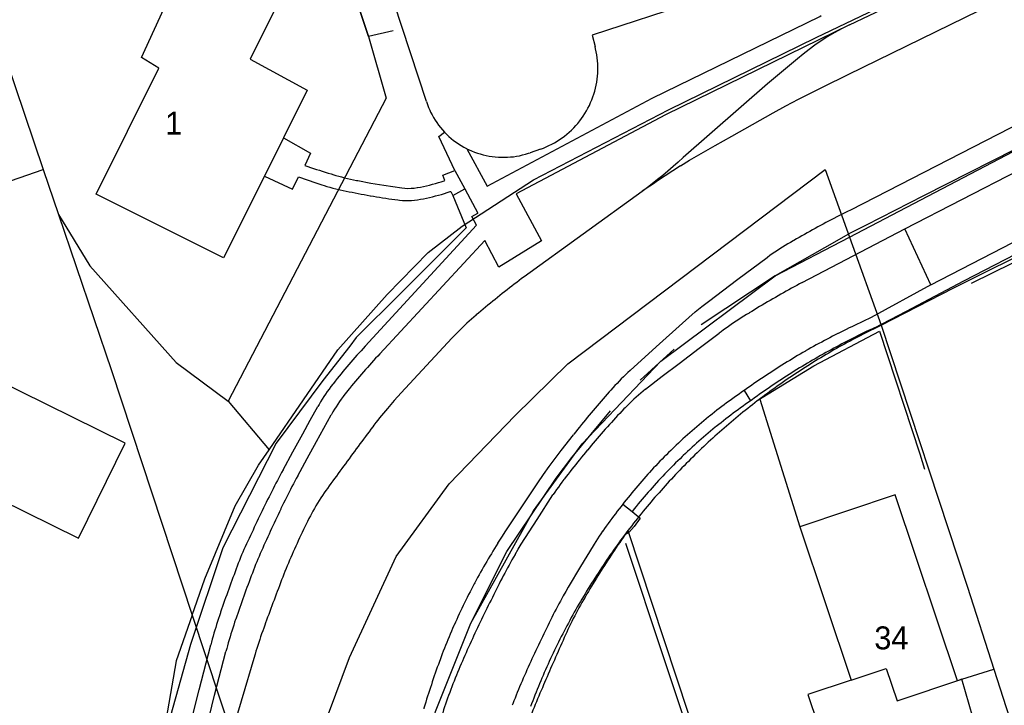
# Model space of a CAD drawing. Extents: x 123992 to 125854, y 449108 to 451911.
# Tile 139 of 175: x 125163 to 125227, y 451133 to 451177. Entities that reach past the tile are written whole.
import ezdxf
from ezdxf.enums import TextEntityAlignment as Align

# ---------------------------------------------------------------- set-up
doc = ezdxf.new("R2010")
doc.units = 0
for name, color, linetype in [('DEFAULT_113', 2, 'CONTINUOUS'), ('DEFAULT_21', 8, 'CONTINUOUS'), ('DEFAULT_22', 8, 'CONTINUOUS'), ('DEFAULT_4', 1, 'CONTINUOUS'), ('DEFAULT_80', 9, 'CONTINUOUS'), ('DEFAULT_99', 9, 'CONTINUOUS')]:
    doc.layers.add(name, color=color, linetype=linetype)

msp = doc.modelspace()

# ---------------------------------------------------------------- linework, layer by layer
at = {"layer": 'DEFAULT_21'}
for points in [[(125216.995, 451163.228), (125233.775, 451171.996), (125267.223, 451189.038), (125297.338, 451204.106), (125323.183, 451216.65), (125341.13, 451224.731), (125344.424, 451226.183), (125352.855, 451227.123), (125356.758, 451222.301)], [(125179.067, 451149.319), (125183.567, 451155.861), (125186.788, 451159.478), (125189.465, 451162.219), (125191.676, 451163.944), (125196.334, 451166.972), (125205.16, 451171.554), (125214.807, 451176.269), (125228.405, 451182.78), (125238.494, 451187.94), (125246.097, 451192.068)], [(125160.007, 451180.327), (125161.679, 451180.845), (125170.833, 451183.797), (125177.124, 451185.756), (125181.898, 451187.343), (125185.559, 451176.331), (125186.725, 451172.312), (125176.384, 451152.514)], [(125149.675, 451162.579), (125164.31, 451167.642)], [(125219.058, 451157.48), (125223.817, 451159.907), (125235.837, 451165.897)], [(125165.303, 451164.716), (125167.353, 451161.353), (125172.996, 451155.024), (125176.384, 451152.514)], [(125222.265, 451000), (125215.831, 451019.698), (125203.322, 451056.625), (125194.447, 451083.3), (125188.371, 451102.404), (125187.363, 451111.133), (125187.228, 451114.134), (125187.842, 451123.68), (125189.948, 451132.216), (125192.243, 451138.002), (125196.339, 451145.337), (125199.521, 451149.718), (125204.674, 451155.122), (125212.144, 451160.694), (125216.995, 451163.228)], [(125217.913, 451156.897), (125219.058, 451157.48)], [(125217.913, 451156.897), (125217.735, 451156.806), (125217.557, 451156.714), (125217.38, 451156.621), (125217.203, 451156.527), (125217.027, 451156.433), (125216.851, 451156.338), (125216.676, 451156.242), (125216.501, 451156.145), (125216.326, 451156.048), (125216.152, 451155.95), (125215.978, 451155.851), (125215.805, 451155.751), (125215.632, 451155.65), (125215.459, 451155.549), (125215.287, 451155.447), (125215.116, 451155.344), (125214.945, 451155.241), (125214.774, 451155.136), (125214.604, 451155.031), (125214.434, 451154.925), (125214.265, 451154.819), (125214.096, 451154.711), (125213.928, 451154.603), (125213.76, 451154.494), (125213.593, 451154.385), (125213.426, 451154.274), (125213.26, 451154.163), (125213.094, 451154.051), (125212.929, 451153.939), (125212.764, 451153.825), (125212.6, 451153.711), (125212.436, 451153.597), (125212.273, 451153.481), (125212.11, 451153.365), (125211.948, 451153.248), (125211.786, 451153.13), (125211.625, 451153.012), (125211.464, 451152.893), (125211.304, 451152.773), (125211.144, 451152.653), (125211.129, 451152.641)], [(125176.384, 451152.514), (125179.067, 451149.319)], [(125211.129, 451152.641), (125210.97, 451152.52), (125210.811, 451152.398), (125210.653, 451152.275), (125210.496, 451152.152), (125210.339, 451152.028), (125210.183, 451151.903), (125210.027, 451151.778), (125209.872, 451151.652), (125209.717, 451151.525), (125209.563, 451151.397), (125209.409, 451151.269), (125209.256, 451151.14), (125209.104, 451151.011), (125208.952, 451150.881), (125208.801, 451150.75), (125208.65, 451150.618), (125208.5, 451150.486), (125208.351, 451150.353), (125208.202, 451150.22), (125208.053, 451150.086), (125207.906, 451149.951), (125207.759, 451149.815), (125207.612, 451149.679), (125207.466, 451149.542), (125207.321, 451149.405), (125207.176, 451149.267), (125207.032, 451149.128), (125206.889, 451148.989), (125206.746, 451148.849), (125206.604, 451148.708), (125206.462, 451148.567), (125206.321, 451148.425), (125206.181, 451148.283), (125206.041, 451148.139), (125205.902, 451147.996), (125205.763, 451147.851), (125205.626, 451147.706), (125205.488, 451147.561), (125205.352, 451147.415), (125205.216, 451147.268), (125205.081, 451147.121), (125204.946, 451146.973), (125204.812, 451146.824), (125204.679, 451146.675), (125204.547, 451146.525), (125204.415, 451146.375), (125204.283, 451146.224), (125204.153, 451146.072), (125204.023, 451145.92), (125203.894, 451145.768), (125203.765, 451145.614), (125203.637, 451145.461), (125203.51, 451145.306), (125203.384, 451145.151), (125203.258, 451144.996), (125203.133, 451144.84), (125203.008, 451144.683), (125202.885, 451144.526), (125202.762, 451144.368), (125202.639, 451144.21), (125202.518, 451144.052)], [(125211.129, 451152.641), (125213.749, 451144.289), (125217.111, 451134.276), (125219.391, 451135.041), (125220.105, 451132.911), (125224.329, 451134.325), (125226.421, 451134.997)], [(125174.042, 451138.515), (125174.871, 451140.887), (125176.842, 451145.67), (125178.379, 451148.318), (125179.067, 451149.319)], [(125202.518, 451144.052), (125202.397, 451143.893), (125202.277, 451143.733), (125202.157, 451143.573), (125202.038, 451143.412), (125201.92, 451143.25), (125201.803, 451143.088), (125201.686, 451142.926), (125201.57, 451142.763), (125201.455, 451142.599), (125201.341, 451142.435), (125201.227, 451142.271), (125201.114, 451142.106), (125201.002, 451141.941), (125200.89, 451141.775), (125200.779, 451141.608), (125200.669, 451141.441), (125200.56, 451141.274), (125200.451, 451141.106), (125200.343, 451140.937), (125200.236, 451140.768), (125200.13, 451140.599), (125200.024, 451140.429), (125199.919, 451140.259), (125199.815, 451140.088), (125199.712, 451139.917), (125199.609, 451139.745), (125199.507, 451139.573), (125199.406, 451139.401), (125199.306, 451139.228), (125199.206, 451139.054), (125199.107, 451138.88), (125199.009, 451138.706), (125198.912, 451138.531), (125198.816, 451138.356), (125198.72, 451138.18), (125198.625, 451138.004), (125198.531, 451137.828), (125198.438, 451137.651), (125198.345, 451137.474), (125198.253, 451137.296), (125198.162, 451137.118), (125198.072, 451136.939), (125197.983, 451136.76), (125197.894, 451136.581), (125197.806, 451136.401), (125197.719, 451136.221), (125197.633, 451136.041), (125197.548, 451135.86), (125197.463, 451135.679), (125197.379, 451135.497), (125197.296, 451135.315), (125197.214, 451135.133), (125197.133, 451134.95), (125197.052, 451134.767), (125196.972, 451134.584), (125196.893, 451134.4), (125196.815, 451134.216), (125196.738, 451134.031), (125196.661, 451133.847), (125196.586, 451133.661), (125196.511, 451133.476), (125196.437, 451133.29), (125196.364, 451133.104), (125196.291, 451132.918), (125196.22, 451132.731), (125196.149, 451132.544)], [(125202.518, 451144.052), (125207.239, 451129.733), (125210.967, 451118.527), (125213.559, 451109.334)], [(125174.042, 451138.515), (125172.997, 451135.523), (125171.958, 451129.494), (125171.351, 451125.341), (125171.372, 451119.346), (125171.398, 451117.808)]]:
    msp.add_lwpolyline(points, dxfattribs=at)
at = {"layer": 'DEFAULT_22'}
for points in [[(125160.007, 451180.327), (125164.31, 451167.642)], [(125164.31, 451167.642), (125165.303, 451164.716)], [(125174.042, 451138.515), (125182.024, 451114.325), (125181.501, 451120.698), (125181.691, 451126.355), (125182.953, 451132.068), (125184.329, 451135.756), (125187.379, 451142.357), (125190.842, 451147.11), (125195.137, 451151.564), (125198.597, 451154.948), (125215.412, 451167.642), (125216.995, 451163.228)], [(125165.303, 451164.716), (125168.768, 451154.5), (125174.042, 451138.515)], [(125216.995, 451163.228), (125219.058, 451157.48)], [(125219.058, 451157.48), (125224.705, 451140.341), (125226.421, 451134.997)], [(125226.421, 451134.997), (125230.247, 451123.081)]]:
    msp.add_lwpolyline(points, dxfattribs=at)
at = {"layer": 'DEFAULT_4'}
for points in [[(125177.229, 451185.431), (125179.536, 451178.282), (125177.829, 451174.864), (125181.562, 451172.827), (125180.005, 451169.709)], [(125178.76, 451167.217), (125176.097, 451161.883), (125167.763, 451166.044), (125171.873, 451174.276), (125170.736, 451174.965), (125172.439, 451178.671), (125170.833, 451183.797)], [(125180.005, 451169.709), (125178.76, 451167.217)], [(125169.669, 451149.751), (125157.677, 451155.662), (125156.541, 451153.358), (125149.909, 451151.127), (125148.03, 451156.711), (125142.336, 451154.795), (125142.589, 451154.043), (125138.684, 451152.73), (125141.741, 451143.643), (125142.473, 451143.889), (125144.134, 451138.952), (125147.25, 451140), (125147.629, 451138.875), (125153.423, 451140.824), (125151.779, 451145.711), (125157.983, 451147.798), (125166.609, 451143.546), (125169.669, 451149.751)], [(125226.344, 451124.256), (125224.468, 451129.845), (125225.541, 451130.205), (125224.329, 451134.325), (125224.057, 451134.234), (125219.979, 451146.381), (125213.749, 451144.289), (125217.111, 451134.276), (125214.271, 451133.323), (125216.198, 451127.583), (125216.006, 451127.53), (125218.041, 451121.469), (125226.344, 451124.256)]]:
    msp.add_lwpolyline(points, dxfattribs=at)
at = {"layer": 'DEFAULT_80'}
for points in [[(125187.181, 451176.701), (125185.559, 451176.331), (125181.99, 451187.065)], [(125253.424, 451181.997), (125248.599, 451179.558), (125239.862, 451175.096), (125233.774, 451171.996), (125227.803, 451168.958), (125221.831, 451165.92), (125218.087, 451164.016), (125217.088, 451163.508), (125215.354, 451162.521), (125212.144, 451160.694), (125207.306, 451157.498)], [(125191.083, 451165.958), (125191.945, 451163.838), (125187.647, 451159.54), (125184.764, 451156.658), (125184.338, 451156.111), (125182.587, 451153.863), (125179.524, 451149.754), (125176.053, 451142.912), (125173.942, 451136.596), (125171.978, 451129.601), (125171.645, 451121.468), (125171.808, 451115.572), (125170.016, 451112.143), (125168.519, 451110.848), (125162.724, 451109.714)], [(125241.653, 451146.519), (125235.652, 451165.477), (125224.95, 451160.186)], [(125210.993, 451152.567), (125214.665, 451154.816), (125218.955, 451157.073), (125221.58, 451149.053), (125221.904, 451148.063)], [(125203.304, 451153.886), (125205.544, 451155.908)], [(125193.714, 451090.269), (125192.87, 451092.724), (125188.121, 451106.84), (125187.363, 451111.133), (125187.169, 451115.437), (125187.826, 451123.549), (125189.948, 451132.216), (125192.243, 451138.002), (125194.593, 451142.673), (125197.824, 451147.47), (125198.849, 451148.827), (125201.383, 451151.865)], [(125202.363, 451143.231), (125207.373, 451128.147)]]:
    msp.add_lwpolyline(points, dxfattribs=at)
at = {"layer": 'DEFAULT_99'}
for points in [[(125189.346, 451172.082), (125163.475, 451250.828), (125161.064, 451252.243), (125157.478, 451263.116), (125158.912, 451265.465), (125158.013, 451266.953)], [(125284.076, 451199.437), (125278.756, 451196.715), (125217.048, 451164.998)], [(125216.895, 451173.852), (125226.438, 451178.513), (125246.459, 451188.301)], [(125222.304, 451160.099), (125220.615, 451163.76), (125242.952, 451175.267), (125258.622, 451183.342)], [(125216.991, 451177.107), (125225.991, 451181.393)], [(125213.558, 451180.816), (125200.174, 451176.42), (125200.366, 451175.686)], [(125222.304, 451160.099), (125245.055, 451171.859), (125257.831, 451178.431)], [(125191.991, 451169.008), (125193.328, 451166.56), (125204.102, 451172.302), (125215.051, 451177.657), (125215.148, 451177.704)], [(125216.991, 451177.107), (125204.966, 451171.221), (125195.211, 451166.064)], [(125216.991, 451177.107), (125216.512, 451176.868), (125216.043, 451176.613)], [(125215.134, 451176.054), (125214.736, 451175.779), (125214.347, 451175.493)], [(125216.043, 451176.613), (125215.583, 451176.341), (125215.134, 451176.054)], [(125196.8, 451168.979), (125196.988, 451169.049), (125197.172, 451169.125), (125197.354, 451169.207), (125197.533, 451169.297), (125197.709, 451169.392), (125197.881, 451169.494), (125198.05, 451169.602), (125198.214, 451169.715), (125198.375, 451169.835), (125198.531, 451169.96), (125198.682, 451170.091), (125198.829, 451170.227), (125198.97, 451170.368), (125199.107, 451170.514), (125199.238, 451170.665), (125199.364, 451170.821), (125199.484, 451170.98), (125199.598, 451171.144), (125199.707, 451171.312), (125199.809, 451171.484), (125199.905, 451171.66), (125199.995, 451171.838), (125200.079, 451172.02), (125200.156, 451172.205), (125200.226, 451172.392), (125200.29, 451172.581), (125200.346, 451172.773), (125200.396, 451172.967), (125200.439, 451173.162), (125200.475, 451173.359), (125200.504, 451173.557), (125200.526, 451173.756), (125200.54, 451173.955), (125200.548, 451174.155), (125200.548, 451174.355), (125200.542, 451174.555), (125200.528, 451174.754), (125200.507, 451174.953), (125200.479, 451175.151), (125200.444, 451175.348), (125200.402, 451175.544), (125200.366, 451175.687)], [(125214.347, 451175.493), (125213.968, 451175.194), (125213.599, 451174.883)], [(125213.599, 451174.883), (125211.627, 451173.251), (125206.123, 451168.431)], [(125213.669, 451172.246), (125215.277, 451173.057), (125216.895, 451173.852)], [(125211.999, 451171.351), (125212.829, 451171.807), (125213.669, 451172.246)], [(125189.346, 451172.082), (125189.412, 451171.893), (125189.485, 451171.707), (125189.565, 451171.524), (125189.623, 451171.402)], [(125189.623, 451171.402), (125189.713, 451171.224), (125189.81, 451171.049), (125189.915, 451170.878), (125190.025, 451170.711), (125190.143, 451170.55), (125190.266, 451170.392), (125190.396, 451170.24), (125190.531, 451170.094)], [(125209.302, 451169.83), (125210.65, 451170.591), (125211.999, 451171.351)], [(125218.634, 451157.305), (125220.728, 451158.392), (125224.47, 451160.376), (125245.437, 451171.198)], [(125180.005, 451169.709), (125181.775, 451168.713), (125181.405, 451167.919)], [(125191.215, 451167.587), (125190.152, 451169.796), (125190.531, 451170.094)], [(125190.531, 451170.094), (125190.67, 451169.95), (125190.815, 451169.813), (125190.965, 451169.681), (125191.121, 451169.554), (125191.281, 451169.435), (125191.445, 451169.321), (125191.614, 451169.214), (125191.788, 451169.114), (125191.965, 451169.021), (125191.991, 451169.008)], [(125207.152, 451168.611), (125208.226, 451169.221), (125209.302, 451169.83)], [(125191.991, 451169.008), (125192.146, 451168.933), (125192.304, 451168.864)], [(125196.8, 451168.979), (125196.12, 451168.741)], [(125192.304, 451168.864), (125192.49, 451168.789), (125192.678, 451168.722), (125192.868, 451168.661), (125193.061, 451168.608), (125193.256, 451168.562), (125193.452, 451168.524), (125193.65, 451168.493), (125193.848, 451168.469), (125194.048, 451168.453), (125194.247, 451168.445), (125194.447, 451168.444), (125194.647, 451168.451), (125194.847, 451168.465), (125195.046, 451168.486), (125195.243, 451168.516), (125195.44, 451168.552), (125195.635, 451168.597), (125195.828, 451168.648), (125196.019, 451168.707), (125196.12, 451168.741)], [(125206.123, 451168.431), (125205.796, 451168.13), (125205.464, 451167.834)], [(125205.952, 451167.883), (125206.547, 451168.255), (125207.152, 451168.611)], [(125181.405, 451167.919), (125181.593, 451167.852), (125181.782, 451167.785), (125181.971, 451167.72), (125182.161, 451167.656), (125182.351, 451167.594), (125182.541, 451167.532), (125182.732, 451167.472), (125182.923, 451167.413), (125183.114, 451167.355), (125183.306, 451167.299), (125183.422, 451167.265)], [(125205.952, 451167.883), (125205.784, 451167.775), (125205.616, 451167.666), (125205.448, 451167.557), (125205.281, 451167.448), (125205.114, 451167.338), (125204.946, 451167.228), (125204.78, 451167.118), (125204.613, 451167.007), (125204.446, 451166.897), (125204.28, 451166.786), (125204.114, 451166.674), (125203.948, 451166.563), (125203.782, 451166.451), (125203.617, 451166.338), (125203.451, 451166.226), (125203.443, 451166.22)], [(125205.464, 451167.834), (125205.127, 451167.544), (125204.787, 451167.259)], [(125178.76, 451167.217), (125180.592, 451166.36), (125180.993, 451167.171)], [(125180.993, 451167.171), (125181.18, 451167.101), (125181.368, 451167.033), (125181.557, 451166.966), (125181.745, 451166.899), (125181.935, 451166.835), (125182.124, 451166.771), (125182.314, 451166.708), (125182.505, 451166.647), (125182.66, 451166.598)], [(125183.422, 451167.265), (125183.614, 451167.21), (125183.808, 451167.158), (125184.001, 451167.109), (125184.196, 451167.062), (125184.391, 451167.017), (125184.586, 451166.975), (125184.782, 451166.936), (125184.867, 451166.92)], [(125190.555, 451166.933), (125190.41, 451167.268), (125191.215, 451167.587)], [(125191.215, 451167.587), (125191.859, 451166.392)], [(125204.787, 451167.259), (125204.456, 451166.991), (125204.122, 451166.729)], [(125182.66, 451166.598), (125182.851, 451166.54), (125183.044, 451166.485), (125183.237, 451166.433), (125183.431, 451166.385), (125183.626, 451166.34), (125183.706, 451166.322)], [(125184.867, 451166.92), (125185.711, 451166.764), (125186.557, 451166.619)], [(125186.557, 451166.619), (125187.148, 451166.526), (125187.742, 451166.445)], [(125187.742, 451166.445), (125187.941, 451166.425), (125188.141, 451166.416), (125188.341, 451166.42), (125188.54, 451166.435), (125188.738, 451166.462), (125188.766, 451166.467)], [(125188.766, 451166.467), (125188.963, 451166.503), (125189.159, 451166.542), (125189.354, 451166.585), (125189.549, 451166.631), (125189.742, 451166.681), (125189.935, 451166.735), (125190.127, 451166.792), (125190.317, 451166.852), (125190.507, 451166.916), (125190.555, 451166.933)], [(125191.083, 451165.958), (125191.859, 451166.392)], [(125191.859, 451166.392), (125192.717, 451164.795)], [(125204.122, 451166.729), (125203.784, 451166.472), (125203.443, 451166.22)], [(125183.706, 451166.322), (125183.901, 451166.28), (125184.097, 451166.238), (125184.293, 451166.198), (125184.489, 451166.158), (125184.685, 451166.119), (125184.881, 451166.081), (125185.078, 451166.043), (125185.275, 451166.007), (125185.471, 451165.971), (125185.668, 451165.936), (125185.699, 451165.931)], [(125185.699, 451165.931), (125185.896, 451165.897), (125186.093, 451165.864), (125186.291, 451165.831), (125186.488, 451165.8), (125186.686, 451165.77), (125186.884, 451165.74), (125187.082, 451165.712), (125187.28, 451165.684), (125187.478, 451165.658), (125187.579, 451165.645)], [(125188.769, 451165.668), (125188.966, 451165.703), (125189.162, 451165.74), (125189.358, 451165.781), (125189.554, 451165.824), (125189.748, 451165.87), (125189.942, 451165.919), (125190.135, 451165.97), (125190.328, 451166.024), (125190.52, 451166.082), (125190.71, 451166.141), (125190.9, 451166.204), (125190.933, 451166.215)], [(125190.933, 451166.215), (125191.083, 451165.958)], [(125195.211, 451166.064), (125196.857, 451162.975), (125194.084, 451161.272), (125193.154, 451163.018)], [(125203.443, 451166.22), (125195.729, 451160.633)], [(125187.579, 451165.645), (125187.778, 451165.624), (125187.978, 451165.613), (125188.178, 451165.612), (125188.377, 451165.621), (125188.576, 451165.64), (125188.769, 451165.668)], [(125192.625, 451164.009), (125192.32, 451164.582), (125192.717, 451164.795)], [(125217.048, 451164.998), (125216.869, 451164.909), (125216.69, 451164.819), (125216.512, 451164.729), (125216.333, 451164.639), (125216.155, 451164.547), (125215.978, 451164.456), (125215.8, 451164.363), (125215.623, 451164.27), (125215.446, 451164.177), (125215.27, 451164.083), (125215.094, 451163.988), (125214.918, 451163.893), (125214.742, 451163.797), (125214.567, 451163.7), (125214.392, 451163.604), (125214.217, 451163.506), (125214.043, 451163.408), (125213.869, 451163.309), (125213.695, 451163.21), (125213.522, 451163.111), (125213.349, 451163.01), (125213.304, 451162.984)], [(125185.347, 451156.095), (125192.625, 451164.009)], [(125213.899, 451160.268), (125220.618, 451163.775)], [(125186.303, 451155.6), (125193.154, 451163.018)], [(125213.304, 451162.984), (125213.13, 451162.885), (125212.957, 451162.784), (125212.786, 451162.681), (125212.616, 451162.576), (125212.447, 451162.469), (125212.28, 451162.359), (125212.114, 451162.248), (125211.949, 451162.134), (125211.786, 451162.018), (125211.625, 451161.9), (125211.623, 451161.899)], [(125207.781, 451159.03), (125209.698, 451160.47), (125211.623, 451161.899)], [(125195.729, 451160.633), (125195.569, 451160.513), (125195.41, 451160.392), (125195.251, 451160.271), (125195.092, 451160.149), (125194.933, 451160.027), (125194.775, 451159.905), (125194.618, 451159.782), (125194.46, 451159.658), (125194.304, 451159.534), (125194.147, 451159.409), (125193.991, 451159.284), (125193.835, 451159.159), (125193.68, 451159.033), (125193.525, 451158.907), (125193.37, 451158.78), (125193.216, 451158.652), (125193.062, 451158.525), (125192.909, 451158.396), (125192.756, 451158.267), (125192.603, 451158.138), (125192.597, 451158.133)], [(125213.899, 451160.268), (125213.723, 451160.172), (125213.548, 451160.076), (125213.373, 451159.98), (125213.198, 451159.883), (125213.023, 451159.785), (125212.849, 451159.688), (125212.675, 451159.589), (125212.501, 451159.49), (125212.327, 451159.391), (125212.154, 451159.291), (125211.981, 451159.191), (125211.808, 451159.091), (125211.635, 451158.989), (125211.463, 451158.888), (125211.291, 451158.786), (125211.119, 451158.683), (125210.948, 451158.581), (125210.776, 451158.477), (125210.605, 451158.373), (125210.435, 451158.269), (125210.433, 451158.268)], [(125222.304, 451160.099), (125218.41, 451157.966)], [(125206.906, 451158.336), (125207.339, 451158.688), (125207.781, 451159.03)], [(125192.597, 451158.133), (125192.445, 451158.003), (125192.295, 451157.871), (125192.146, 451157.737), (125191.998, 451157.603), (125191.852, 451157.466), (125191.707, 451157.328), (125191.564, 451157.189), (125191.422, 451157.048), (125191.281, 451156.906), (125191.142, 451156.762), (125191.004, 451156.617), (125191.004, 451156.617)], [(125206.072, 451157.614), (125206.485, 451157.979), (125206.906, 451158.336)], [(125210.433, 451158.268), (125210.263, 451158.163), (125210.093, 451158.057), (125209.925, 451157.949), (125209.757, 451157.841), (125209.59, 451157.73), (125209.424, 451157.619), (125209.259, 451157.506), (125209.094, 451157.392), (125208.931, 451157.277), (125208.768, 451157.161), (125208.606, 451157.043), (125208.483, 451156.952)], [(125202.659, 451154.51), (125204.362, 451156.066), (125206.072, 451157.614)], [(125218.41, 451157.966), (125218.228, 451157.884), (125218.046, 451157.801), (125217.864, 451157.717), (125217.683, 451157.633), (125217.502, 451157.548), (125217.321, 451157.462), (125217.141, 451157.375), (125216.961, 451157.288), (125216.781, 451157.2), (125216.602, 451157.111), (125216.423, 451157.022), (125216.245, 451156.932), (125216.237, 451156.928)], [(125205.856, 451154.976), (125207.166, 451155.968), (125208.483, 451156.952)], [(125216.237, 451156.928), (125216.059, 451156.837), (125215.881, 451156.745), (125215.704, 451156.652), (125215.527, 451156.559), (125215.351, 451156.464), (125215.175, 451156.37), (125214.999, 451156.274), (125214.824, 451156.178), (125214.649, 451156.081), (125214.475, 451155.983), (125214.3, 451155.884), (125214.127, 451155.785), (125214.121, 451155.782)], [(125218.634, 451157.305), (125218.453, 451157.221), (125218.272, 451157.136), (125218.091, 451157.05), (125217.911, 451156.963), (125217.731, 451156.875), (125217.551, 451156.787), (125217.372, 451156.698), (125217.194, 451156.609), (125217.015, 451156.518), (125216.837, 451156.427), (125216.66, 451156.335), (125216.494, 451156.248)], [(125185.347, 451156.095), (125185.211, 451155.948), (125185.076, 451155.801), (125184.942, 451155.653), (125184.808, 451155.504), (125184.675, 451155.354), (125184.543, 451155.204), (125184.412, 451155.053), (125184.282, 451154.901), (125184.152, 451154.749), (125184.023, 451154.596), (125183.895, 451154.442), (125183.768, 451154.288), (125183.641, 451154.133), (125183.516, 451153.978), (125183.391, 451153.821), (125183.267, 451153.665), (125183.228, 451153.615)], [(125191.004, 451156.617), (125189.345, 451154.84), (125187.697, 451153.054)], [(125216.494, 451156.248), (125216.317, 451156.155), (125216.141, 451156.061), (125215.965, 451155.966), (125215.789, 451155.87), (125215.614, 451155.774), (125215.439, 451155.677), (125215.264, 451155.579), (125215.09, 451155.481), (125214.916, 451155.382), (125214.743, 451155.282), (125214.57, 451155.181), (125214.41, 451155.087)], [(125186.303, 451155.6), (125186.166, 451155.455), (125186.029, 451155.308), (125185.893, 451155.162), (125185.758, 451155.014), (125185.624, 451154.866), (125185.491, 451154.717), (125185.358, 451154.567), (125185.226, 451154.417), (125185.095, 451154.265), (125184.965, 451154.114), (125184.836, 451153.961), (125184.707, 451153.808), (125184.58, 451153.654), (125184.453, 451153.499), (125184.327, 451153.344), (125184.201, 451153.188), (125184.148, 451153.121)], [(125214.121, 451155.782), (125213.948, 451155.682), (125213.775, 451155.582), (125213.602, 451155.48), (125213.431, 451155.378), (125213.259, 451155.275), (125213.088, 451155.172), (125212.917, 451155.067), (125212.747, 451154.962), (125212.577, 451154.856), (125212.408, 451154.75), (125212.239, 451154.642), (125212.08, 451154.54)], [(125203.673, 451153.284), (125204.761, 451154.134), (125205.856, 451154.976)], [(125214.41, 451155.087), (125214.238, 451154.985), (125214.067, 451154.882), (125213.895, 451154.778), (125213.725, 451154.674), (125213.555, 451154.569), (125213.385, 451154.463), (125213.215, 451154.357), (125213.047, 451154.25), (125212.878, 451154.142), (125212.71, 451154.034), (125212.543, 451153.924), (125212.437, 451153.855)], [(125202.659, 451154.51), (125202.512, 451154.374), (125202.367, 451154.236), (125202.224, 451154.097), (125202.081, 451153.957), (125201.941, 451153.814), (125201.802, 451153.671), (125201.664, 451153.526), (125201.528, 451153.379), (125201.394, 451153.231), (125201.286, 451153.11)], [(125212.08, 451154.54), (125211.912, 451154.432), (125211.744, 451154.323), (125211.577, 451154.213), (125211.41, 451154.102), (125211.244, 451153.991), (125211.079, 451153.879), (125210.913, 451153.766), (125210.749, 451153.653), (125210.584, 451153.539), (125210.421, 451153.424), (125210.257, 451153.308), (125210.104, 451153.199)], [(125183.228, 451153.615), (125183.106, 451153.457), (125182.987, 451153.296), (125182.87, 451153.133), (125182.757, 451152.969), (125182.646, 451152.802), (125182.539, 451152.633), (125182.434, 451152.463), (125182.333, 451152.291), (125182.254, 451152.152)], [(125212.437, 451153.855), (125212.27, 451153.745), (125212.104, 451153.634), (125211.938, 451153.522), (125211.773, 451153.409), (125211.608, 451153.296), (125211.443, 451153.183), (125211.279, 451153.068), (125211.116, 451152.953), (125210.953, 451152.837), (125210.79, 451152.721), (125210.628, 451152.603), (125210.527, 451152.53)], [(125184.148, 451153.121), (125184.025, 451152.963), (125183.905, 451152.803), (125183.787, 451152.641), (125183.673, 451152.478), (125183.561, 451152.312), (125183.452, 451152.144), (125183.346, 451151.974), (125183.243, 451151.803), (125183.143, 451151.63), (125183.128, 451151.603)], [(125187.697, 451153.054), (125187.241, 451152.548), (125186.797, 451152.034)], [(125201.286, 451153.11), (125201.154, 451152.96), (125201.022, 451152.809), (125200.891, 451152.658), (125200.761, 451152.507), (125200.631, 451152.355), (125200.501, 451152.202), (125200.372, 451152.05), (125200.243, 451151.897), (125200.115, 451151.743), (125199.987, 451151.589), (125199.86, 451151.435), (125199.733, 451151.281), (125199.606, 451151.126), (125199.481, 451150.97), (125199.355, 451150.814), (125199.23, 451150.658), (125199.106, 451150.502), (125198.982, 451150.345), (125198.957, 451150.313)], [(125203.673, 451153.284), (125203.517, 451153.159), (125203.363, 451153.032), (125203.21, 451152.902), (125203.06, 451152.771), (125202.911, 451152.637), (125202.764, 451152.501), (125202.62, 451152.363), (125202.477, 451152.222), (125202.336, 451152.08), (125202.256, 451151.997)], [(125210.104, 451153.199), (125209.939, 451153.086), (125209.774, 451152.972), (125209.611, 451152.858), (125209.447, 451152.742), (125209.285, 451152.625), (125209.123, 451152.508), (125208.962, 451152.39), (125208.801, 451152.27), (125208.642, 451152.15), (125208.482, 451152.029), (125208.324, 451151.907), (125208.166, 451151.784), (125208.009, 451151.66), (125207.853, 451151.536), (125207.776, 451151.474)], [(125210.104, 451153.199), (125210.527, 451152.53)], [(125210.527, 451152.53), (125210.363, 451152.416), (125210.199, 451152.301), (125210.036, 451152.185), (125209.874, 451152.068), (125209.712, 451151.95), (125209.551, 451151.831), (125209.391, 451151.712), (125209.232, 451151.591), (125209.073, 451151.47), (125208.914, 451151.347), (125208.757, 451151.224), (125208.6, 451151.1), (125208.444, 451150.975), (125208.288, 451150.849), (125208.223, 451150.796)], [(125181.271, 451150.38), (125181.761, 451151.266), (125182.254, 451152.152)], [(125182.167, 451149.876), (125182.645, 451150.74), (125183.128, 451151.603)], [(125186.797, 451152.034), (125186.668, 451151.881), (125186.541, 451151.727), (125186.414, 451151.572), (125186.289, 451151.416), (125186.166, 451151.259), (125186.043, 451151.101), (125185.922, 451150.941), (125185.838, 451150.83)], [(125202.256, 451151.997), (125202.118, 451151.852), (125201.981, 451151.707), (125201.844, 451151.561), (125201.708, 451151.414), (125201.573, 451151.267), (125201.438, 451151.119), (125201.303, 451150.971), (125201.17, 451150.822), (125201.037, 451150.673), (125200.904, 451150.523), (125200.772, 451150.373), (125200.641, 451150.222), (125200.511, 451150.07), (125200.381, 451149.918), (125200.251, 451149.766), (125200.123, 451149.613), (125199.994, 451149.459), (125199.867, 451149.305), (125199.862, 451149.299)], [(125207.776, 451151.474), (125207.621, 451151.348), (125207.466, 451151.221), (125207.313, 451151.093), (125207.16, 451150.964), (125207.007, 451150.834), (125206.856, 451150.704), (125206.705, 451150.572), (125206.555, 451150.44), (125206.406, 451150.307), (125206.257, 451150.173), (125206.11, 451150.038), (125205.963, 451149.903), (125205.816, 451149.766), (125205.671, 451149.629), (125205.6, 451149.561)], [(125179.984, 451148.024), (125180.626, 451149.202), (125181.271, 451150.38)], [(125185.838, 451150.83), (125185.718, 451150.67), (125185.598, 451150.51), (125185.479, 451150.349), (125185.359, 451150.189), (125185.24, 451150.029), (125185.12, 451149.868), (125185.001, 451149.708), (125184.882, 451149.547), (125184.763, 451149.386), (125184.644, 451149.225), (125184.526, 451149.064), (125184.407, 451148.903), (125184.289, 451148.742), (125184.17, 451148.581), (125184.052, 451148.42), (125183.934, 451148.258), (125183.816, 451148.097), (125183.698, 451147.935), (125183.58, 451147.774), (125183.462, 451147.612), (125183.345, 451147.45), (125183.227, 451147.288), (125183.11, 451147.126), (125182.993, 451146.964), (125182.876, 451146.802), (125182.784, 451146.675)], [(125197.377, 451148.237), (125198.16, 451149.28), (125198.957, 451150.313)], [(125208.223, 451150.796), (125208.068, 451150.669), (125207.915, 451150.541), (125207.761, 451150.413), (125207.609, 451150.283), (125207.457, 451150.153), (125207.306, 451150.022), (125207.156, 451149.89), (125207.006, 451149.757), (125206.857, 451149.624), (125206.709, 451149.489), (125206.562, 451149.354), (125206.415, 451149.218), (125206.269, 451149.081), (125206.124, 451148.944), (125206.064, 451148.886)], [(125180.936, 451147.626), (125181.549, 451148.752), (125182.167, 451149.876)], [(125199.862, 451149.299), (125199.734, 451149.145), (125199.607, 451148.991), (125199.481, 451148.836), (125199.355, 451148.68), (125199.229, 451148.525), (125199.104, 451148.369), (125198.979, 451148.212), (125198.855, 451148.056), (125198.731, 451147.899), (125198.608, 451147.741), (125198.485, 451147.583), (125198.363, 451147.425), (125198.325, 451147.375)], [(125205.6, 451149.561), (125205.456, 451149.422), (125205.312, 451149.283), (125205.17, 451149.143), (125205.028, 451149.002), (125204.887, 451148.86), (125204.747, 451148.717), (125204.608, 451148.574), (125204.469, 451148.429), (125204.331, 451148.284), (125204.195, 451148.138), (125204.059, 451147.992), (125203.924, 451147.844), (125203.823, 451147.733)], [(125206.064, 451148.886), (125205.92, 451148.747), (125205.777, 451148.608), (125205.634, 451148.467), (125205.492, 451148.326), (125205.352, 451148.184), (125205.211, 451148.042), (125205.072, 451147.898), (125204.933, 451147.754), (125204.796, 451147.609), (125204.659, 451147.463), (125204.523, 451147.317), (125204.387, 451147.169), (125204.364, 451147.144)], [(125179.984, 451148.024), (125179.889, 451147.848), (125179.794, 451147.672), (125179.7, 451147.495), (125179.607, 451147.318), (125179.515, 451147.141), (125179.423, 451146.963), (125179.331, 451146.785), (125179.241, 451146.607), (125179.151, 451146.429), (125179.062, 451146.25), (125178.973, 451146.07), (125178.885, 451145.891), (125178.882, 451145.885)], [(125196.619, 451147.161), (125196.991, 451147.703), (125197.377, 451148.237)], [(125203.823, 451147.733), (125203.689, 451147.584), (125203.557, 451147.435), (125203.425, 451147.284), (125203.294, 451147.133), (125203.164, 451146.981), (125203.034, 451146.829), (125202.906, 451146.675), (125202.779, 451146.521), (125202.652, 451146.366), (125202.526, 451146.211), (125202.402, 451146.054), (125202.278, 451145.897), (125202.186, 451145.78)], [(125180.936, 451147.626), (125180.841, 451147.45), (125180.747, 451147.274), (125180.653, 451147.097), (125180.56, 451146.92), (125180.468, 451146.742), (125180.377, 451146.564), (125180.286, 451146.386), (125180.197, 451146.207), (125180.108, 451146.028), (125180.019, 451145.849), (125179.932, 451145.669), (125179.845, 451145.488), (125179.825, 451145.446)], [(125194.535, 451144.025), (125195.575, 451145.594), (125196.619, 451147.161)], [(125198.325, 451147.375), (125198.204, 451147.216), (125198.085, 451147.055), (125197.968, 451146.893), (125197.853, 451146.729), (125197.741, 451146.564), (125197.631, 451146.397), (125197.618, 451146.377)], [(125204.364, 451147.144), (125204.23, 451146.996), (125204.096, 451146.847), (125203.963, 451146.697), (125203.832, 451146.547), (125203.7, 451146.396), (125203.57, 451146.244), (125203.441, 451146.092), (125203.312, 451145.938), (125203.185, 451145.785), (125203.058, 451145.63), (125202.932, 451145.475), (125202.806, 451145.319), (125202.786, 451145.293)], [(125182.784, 451146.675), (125182.668, 451146.512), (125182.555, 451146.347), (125182.444, 451146.18), (125182.336, 451146.012), (125182.231, 451145.842), (125182.129, 451145.67), (125182.029, 451145.497), (125181.932, 451145.322), (125181.837, 451145.146), (125181.765, 451145.006)], [(125178.882, 451145.885), (125178.794, 451145.705), (125178.707, 451145.525), (125178.62, 451145.345), (125178.533, 451145.165), (125178.446, 451144.985), (125178.36, 451144.805), (125178.274, 451144.624), (125178.188, 451144.443), (125178.103, 451144.263), (125178.017, 451144.082), (125177.932, 451143.901), (125177.848, 451143.719), (125177.763, 451143.538), (125177.679, 451143.357), (125177.595, 451143.175), (125177.512, 451142.993), (125177.428, 451142.812), (125177.345, 451142.63), (125177.273, 451142.471)], [(125195.538, 451143.152), (125196.574, 451144.767), (125197.618, 451146.377)], [(125179.825, 451145.446), (125179.739, 451145.265), (125179.654, 451145.085), (125179.568, 451144.904), (125179.483, 451144.723), (125179.399, 451144.541), (125179.315, 451144.36), (125179.231, 451144.178), (125179.147, 451143.997), (125179.064, 451143.815), (125178.981, 451143.633), (125178.898, 451143.451), (125178.816, 451143.268), (125178.734, 451143.086), (125178.653, 451142.903), (125178.571, 451142.721), (125178.491, 451142.538), (125178.41, 451142.355), (125178.33, 451142.171), (125178.261, 451142.014)], [(125202.186, 451145.78), (125202.063, 451145.622), (125201.941, 451145.464), (125201.82, 451145.305), (125201.699, 451145.145), (125201.578, 451144.986), (125201.459, 451144.826), (125201.339, 451144.665), (125201.221, 451144.504), (125201.103, 451144.343), (125200.985, 451144.181), (125200.868, 451144.018), (125200.856, 451144.001)], [(125202.186, 451145.78), (125202.786, 451145.293)], [(125202.786, 451145.293), (125203.306, 451144.853), (125202.921, 451144.324), (125202.568, 451143.927), (125202.317, 451143.77)], [(125181.765, 451145.006), (125181.675, 451144.828), (125181.585, 451144.649), (125181.496, 451144.47), (125181.408, 451144.29), (125181.32, 451144.11), (125181.234, 451143.93), (125181.148, 451143.749), (125181.063, 451143.569), (125180.978, 451143.387), (125180.895, 451143.205), (125180.812, 451143.023), (125180.73, 451142.841), (125180.648, 451142.658), (125180.568, 451142.475), (125180.488, 451142.292), (125180.409, 451142.108), (125180.331, 451141.924), (125180.254, 451141.74), (125180.18, 451141.562)], [(125194.014, 451143.216), (125194.272, 451143.622), (125194.535, 451144.025)], [(125200.856, 451144.001), (125200.741, 451143.837), (125200.628, 451143.672), (125200.517, 451143.506), (125200.409, 451143.338), (125200.303, 451143.168), (125200.234, 451143.056)], [(125194.014, 451143.216), (125193.908, 451143.047), (125193.802, 451142.877), (125193.698, 451142.706), (125193.594, 451142.535), (125193.491, 451142.364), (125193.389, 451142.192), (125193.287, 451142.02), (125193.187, 451141.847), (125193.087, 451141.673), (125192.988, 451141.499), (125192.89, 451141.325), (125192.793, 451141.15), (125192.696, 451140.975), (125192.601, 451140.799), (125192.506, 451140.623), (125192.477, 451140.569)], [(125202.317, 451143.77), (125202.204, 451143.605), (125202.091, 451143.44), (125201.978, 451143.275), (125201.866, 451143.109), (125201.755, 451142.943), (125201.643, 451142.777), (125201.533, 451142.61), (125201.423, 451142.443), (125201.313, 451142.276), (125201.204, 451142.108), (125201.095, 451141.94), (125200.987, 451141.772), (125200.88, 451141.604), (125200.772, 451141.435), (125200.666, 451141.266), (125200.559, 451141.096), (125200.454, 451140.926), (125200.348, 451140.756), (125200.244, 451140.586), (125200.139, 451140.415), (125200.036, 451140.244), (125199.932, 451140.073), (125199.83, 451139.902), (125199.812, 451139.872)], [(125195.136, 451142.489), (125195.333, 451142.823), (125195.538, 451143.152)], [(125200.234, 451143.056), (125199.422, 451141.708), (125198.615, 451140.357)], [(125177.273, 451142.471), (125177.201, 451142.285), (125177.129, 451142.098), (125177.057, 451141.911), (125176.986, 451141.724), (125176.915, 451141.537), (125176.845, 451141.35), (125176.775, 451141.163), (125176.706, 451140.975), (125176.636, 451140.787), (125176.568, 451140.6), (125176.499, 451140.412), (125176.431, 451140.224), (125176.363, 451140.035), (125176.296, 451139.847), (125176.229, 451139.659), (125176.163, 451139.47), (125176.097, 451139.281), (125176.031, 451139.092), (125175.966, 451138.903), (125175.901, 451138.714), (125175.887, 451138.673)], [(125178.261, 451142.014), (125178.189, 451141.828), (125178.116, 451141.641), (125178.045, 451141.454), (125177.973, 451141.267), (125177.903, 451141.08), (125177.832, 451140.893), (125177.762, 451140.706), (125177.692, 451140.519), (125177.623, 451140.331), (125177.554, 451140.143), (125177.485, 451139.955), (125177.417, 451139.767), (125177.35, 451139.579), (125177.282, 451139.391), (125177.215, 451139.202), (125177.149, 451139.014), (125177.083, 451138.825), (125177.017, 451138.636), (125176.951, 451138.447), (125176.886, 451138.258), (125176.881, 451138.242)], [(125195.136, 451142.489), (125195.037, 451142.315), (125194.938, 451142.141), (125194.841, 451141.967), (125194.745, 451141.791), (125194.649, 451141.616), (125194.555, 451141.439), (125194.461, 451141.262), (125194.369, 451141.085), (125194.289, 451140.93)], [(125180.18, 451141.562), (125180.107, 451141.376), (125180.034, 451141.19), (125179.961, 451141.003), (125179.888, 451140.817), (125179.816, 451140.631), (125179.744, 451140.444), (125179.673, 451140.257), (125179.601, 451140.07), (125179.53, 451139.883), (125179.459, 451139.696), (125179.389, 451139.509), (125179.318, 451139.322), (125179.248, 451139.135), (125179.179, 451138.947), (125179.109, 451138.76), (125179.04, 451138.572), (125178.971, 451138.384), (125178.903, 451138.196), (125178.835, 451138.008), (125178.782, 451137.863)], [(125194.289, 451140.93), (125194.198, 451140.752), (125194.107, 451140.574), (125194.017, 451140.395), (125193.927, 451140.217), (125193.837, 451140.038), (125193.747, 451139.859), (125193.658, 451139.68), (125193.569, 451139.501), (125193.48, 451139.322), (125193.391, 451139.143), (125193.303, 451138.963), (125193.215, 451138.784), (125193.128, 451138.604), (125193.04, 451138.424), (125192.953, 451138.244), (125192.866, 451138.064), (125192.78, 451137.884), (125192.777, 451137.878)], [(125192.477, 451140.569), (125192.383, 451140.392), (125192.291, 451140.215), (125192.199, 451140.037), (125192.108, 451139.859), (125192.017, 451139.681), (125191.928, 451139.502), (125191.839, 451139.323), (125191.751, 451139.143), (125191.665, 451138.963), (125191.578, 451138.782), (125191.493, 451138.602), (125191.409, 451138.42), (125191.325, 451138.238), (125191.243, 451138.056), (125191.161, 451137.874), (125191.142, 451137.832)], [(125198.615, 451140.357), (125198.451, 451140.075), (125198.291, 451139.791)], [(125198.291, 451139.791), (125198.195, 451139.616), (125198.099, 451139.44), (125198.005, 451139.264), (125197.911, 451139.087), (125197.819, 451138.91), (125197.727, 451138.732), (125197.636, 451138.554), (125197.546, 451138.375), (125197.457, 451138.196), (125197.452, 451138.186)], [(125199.812, 451139.872), (125199.71, 451139.7), (125199.61, 451139.527), (125199.511, 451139.353), (125199.413, 451139.178), (125199.317, 451139.003), (125199.222, 451138.827), (125199.129, 451138.65), (125199.037, 451138.473), (125198.946, 451138.294), (125198.857, 451138.115), (125198.769, 451137.936), (125198.683, 451137.755), (125198.598, 451137.574), (125198.524, 451137.412)], [(125175.887, 451138.673), (125175.823, 451138.484), (125175.76, 451138.294), (125175.698, 451138.103), (125175.638, 451137.913), (125175.579, 451137.722), (125175.522, 451137.53), (125175.465, 451137.338), (125175.411, 451137.146), (125175.357, 451136.953), (125175.305, 451136.76), (125175.258, 451136.579)], [(125176.881, 451138.242), (125176.817, 451138.053), (125176.754, 451137.863), (125176.692, 451137.673), (125176.631, 451137.482), (125176.572, 451137.291), (125176.515, 451137.099), (125176.458, 451136.907), (125176.403, 451136.715), (125176.35, 451136.523), (125176.297, 451136.329), (125176.247, 451136.136), (125176.246, 451136.134)], [(125197.452, 451138.186), (125197.363, 451138.007), (125197.275, 451137.827), (125197.187, 451137.647), (125197.1, 451137.468), (125197.013, 451137.288), (125196.926, 451137.108), (125196.839, 451136.927), (125196.753, 451136.747), (125196.667, 451136.566), (125196.582, 451136.385), (125196.496, 451136.204), (125196.412, 451136.023), (125196.327, 451135.842), (125196.243, 451135.661), (125196.163, 451135.488)], [(125178.782, 451137.863), (125178.714, 451137.675), (125178.648, 451137.486), (125178.582, 451137.297), (125178.517, 451137.108), (125178.454, 451136.918), (125178.391, 451136.728), (125178.33, 451136.538), (125178.269, 451136.348), (125178.21, 451136.157), (125178.151, 451135.965), (125178.132, 451135.901)], [(125191.142, 451137.832), (125191.061, 451137.649), (125190.981, 451137.466), (125190.903, 451137.282), (125190.825, 451137.098), (125190.748, 451136.913), (125190.673, 451136.728), (125190.598, 451136.542), (125190.524, 451136.356), (125190.452, 451136.17), (125190.381, 451135.983), (125190.31, 451135.796), (125190.241, 451135.608), (125190.196, 451135.485)], [(125192.777, 451137.878), (125192.691, 451137.698), (125192.605, 451137.517), (125192.52, 451137.336), (125192.435, 451137.155), (125192.351, 451136.973), (125192.268, 451136.791), (125192.185, 451136.609), (125192.103, 451136.427), (125192.021, 451136.245), (125191.94, 451136.062), (125191.859, 451135.879), (125191.779, 451135.695), (125191.699, 451135.512), (125191.62, 451135.328), (125191.542, 451135.144), (125191.464, 451134.96), (125191.387, 451134.776), (125191.31, 451134.591), (125191.234, 451134.406), (125191.23, 451134.396)], [(125198.524, 451137.412), (125198.441, 451137.23), (125198.359, 451137.048), (125198.277, 451136.865), (125198.195, 451136.683), (125198.113, 451136.5), (125198.031, 451136.318), (125197.95, 451136.135), (125197.869, 451135.952), (125197.788, 451135.77), (125197.707, 451135.587), (125197.626, 451135.403), (125197.546, 451135.22), (125197.466, 451135.037), (125197.386, 451134.854), (125197.307, 451134.67), (125197.227, 451134.487), (125197.148, 451134.303), (125197.069, 451134.119), (125197.002, 451133.962)], [(125173.768, 451130.694), (125174.504, 451133.639), (125175.258, 451136.579)], [(125174.793, 451130.423), (125175.511, 451133.28), (125176.246, 451136.134)], [(125178.132, 451135.901), (125177.232, 451132.895), (125176.343, 451129.886)], [(125190.196, 451135.485), (125190.128, 451135.297), (125190.06, 451135.109), (125189.993, 451134.92), (125189.927, 451134.732), (125189.861, 451134.543), (125189.796, 451134.353), (125189.732, 451134.164), (125189.669, 451133.975), (125189.605, 451133.785), (125189.543, 451133.595), (125189.481, 451133.404), (125189.42, 451133.214), (125189.36, 451133.023), (125189.3, 451132.832), (125189.241, 451132.641), (125189.183, 451132.45), (125189.169, 451132.405)], [(125196.163, 451135.488), (125196.079, 451135.306), (125195.997, 451135.124), (125195.915, 451134.942), (125195.833, 451134.759), (125195.753, 451134.576), (125195.673, 451134.393), (125195.594, 451134.209), (125195.516, 451134.025), (125195.439, 451133.84), (125195.362, 451133.656), (125195.286, 451133.471), (125195.211, 451133.285), (125195.137, 451133.1), (125195.063, 451132.914), (125194.99, 451132.727), (125194.951, 451132.626)], [(125191.23, 451134.396), (125191.155, 451134.211), (125191.081, 451134.025), (125191.009, 451133.838), (125190.937, 451133.652), (125190.867, 451133.464), (125190.798, 451133.276), (125190.731, 451133.088), (125190.665, 451132.899), (125190.6, 451132.71), (125190.536, 451132.521), (125190.474, 451132.331), (125190.413, 451132.14), (125190.366, 451131.992)], [(125197.002, 451133.962), (125196.924, 451133.778), (125196.846, 451133.594), (125196.768, 451133.41), (125196.69, 451133.225), (125196.613, 451133.041), (125196.535, 451132.856), (125196.458, 451132.672), (125196.382, 451132.487), (125196.305, 451132.302), (125196.229, 451132.118), (125196.152, 451131.933), (125196.076, 451131.748), (125196.001, 451131.563), (125195.925, 451131.377), (125195.85, 451131.192), (125195.775, 451131.007), (125195.7, 451130.821), (125195.626, 451130.636), (125195.558, 451130.467)]]:
    msp.add_lwpolyline(points, dxfattribs=at)

# ---------------------------------------------------------------- texts
at = {"layer": 'DEFAULT_113'}
for s, p in [('1', (125172.837, 451170.677)), ('34', (125219.73, 451137.033))]:
    msp.add_text(s, height=1.5, dxfattribs=at).set_placement(p, align=Align.MIDDLE_CENTER)

doc.saveas('drawing.dxf')
